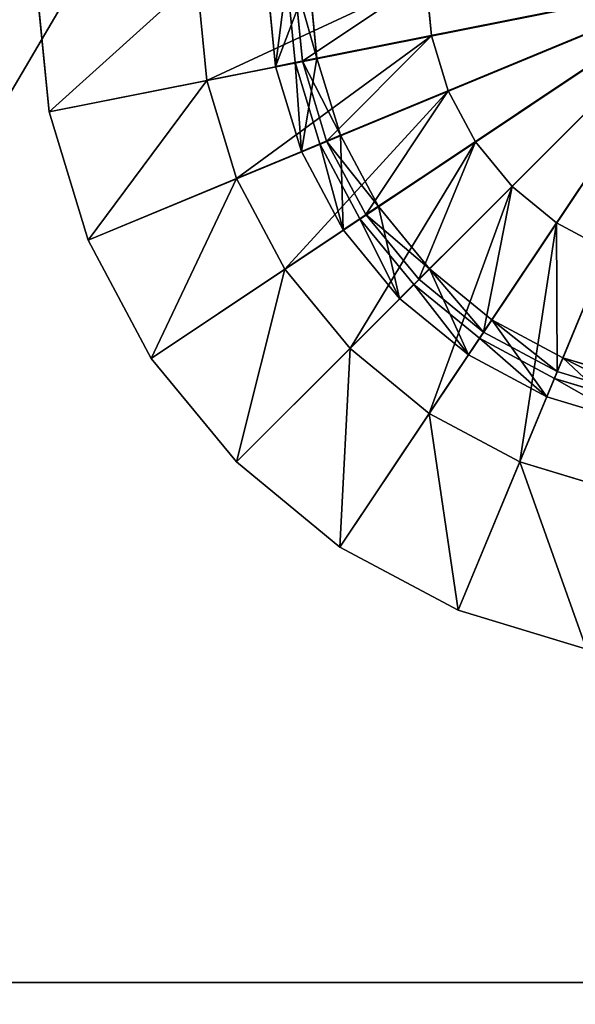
# Model space of a CAD drawing. Extents: x 0 to 35.8, y 0 to 27.5.
# Tile 108 of 256: x 14.8 to 17.2, y 4.6 to 8.9. Entities that reach past the tile are written whole.
import ezdxf

# ---------------------------------------------------------------- set-up
doc = ezdxf.new("R2010")
doc.units = 0
doc.header["$MEASUREMENT"] = 0
doc.layers.get('0').update_dxf_attribs({"color": 13, "linetype": 'CONTINUOUS'})
for name, color, linetype in [('GAS_ELEMENTS_3', 254, 'CONTINUOUS'), ('GAS_ELEMENTS_3_1', 250, 'CONTINUOUS'), ('RGM8058UC_-_BODY', 252, 'CONTINUOUS')]:
    doc.layers.add(name, color=color, linetype=linetype)

# ---------------------------------------------------------------- blocks, each defined once
blk = doc.blocks.new('RGM8658UC_TRADECAD_V06_DXF')
at = {"layer": 'GAS_ELEMENTS_3', "color": 0}
for p, q in [((14.882, 9.0806, 6.0313), (14.9397, 8.4954, 6.0313)), ((14.882, 9.0806, 6.0313), (14.9397, 8.4954, 6.0313)), ((14.9397, 8.4954, 6.0313), (17.882, 9.0806, 6.0313)), ((14.9397, 8.4954, 6.0313), (17.882, 9.0806, 6.0313)), ((15.1104, 7.9326, 6.0313), (17.882, 9.0806, 6.0313)), ((15.1104, 7.9326, 6.0313), (17.882, 9.0806, 6.0313)), ((15.3876, 7.4139, 6.0313), (17.882, 9.0806, 6.0313)), ((15.3876, 7.4139, 6.0313), (17.882, 9.0806, 6.0313)), ((15.587, 9.0806, 6.5366), (15.6311, 8.6329, 6.5366)), ((15.587, 9.0806, 6.5366), (15.6311, 8.6329, 6.5366)), ((15.7607, 6.9593, 6.0313), (17.882, 9.0806, 6.0313)), ((15.7607, 6.9593, 6.0313), (17.882, 9.0806, 6.0313)), ((16.0143, 9.0824, 6.7104), (16.0502, 8.7179, 6.7104)), ((16.0143, 9.0824, 6.7104), (16.0502, 8.7179, 6.7104)), ((16.1143, 8.7306, 7.2614), (16.0797, 9.0824, 7.2614)), ((16.0797, 9.0824, 7.0512), (16.1143, 8.7306, 7.0512)), ((16.0797, 9.0824, 7.0512), (16.1143, 8.7306, 7.0512)), ((16.1143, 8.7306, 7.2614), (16.0797, 9.0824, 7.2614)), ((16.2153, 6.5862, 6.0313), (17.882, 9.0806, 6.0313)), ((16.2153, 6.5862, 6.0313), (17.882, 9.0806, 6.0313)), ((16.5919, 9.0806, 6.5366), (16.6167, 8.829, 6.5366)), ((16.5919, 9.0806, 6.5366), (16.6167, 8.829, 6.5366)), ((16.5919, 9.0806, 6.7104), (16.6167, 8.829, 6.7104)), ((16.5919, 9.0806, 6.7104), (16.6167, 8.829, 6.7104)), ((16.734, 6.309, 6.0313), (17.882, 9.0806, 6.0313)), ((16.734, 6.309, 6.0313), (17.882, 9.0806, 6.0313)), ((16.6167, 8.829, 6.5366), (15.6311, 8.6329, 6.5366)), ((16.6167, 8.829, 6.5366), (15.6311, 8.6329, 6.5366)), ((16.0502, 8.7179, 6.7104), (16.6167, 8.829, 6.7104)), ((16.0502, 8.7179, 6.7104), (16.6167, 8.829, 6.7104)), ((16.6167, 8.829, 6.5366), (16.6901, 8.5869, 6.5366)), ((16.6167, 8.829, 6.7104), (16.6167, 8.829, 6.5366)), ((16.6167, 8.829, 6.5366), (16.6901, 8.5869, 6.5366)), ((16.6167, 8.829, 6.7104), (16.6167, 8.829, 6.5366)), ((16.6167, 8.829, 6.7104), (16.6901, 8.5869, 6.7104)), ((16.6167, 8.829, 6.7104), (16.6901, 8.5869, 6.7104)), ((16.1143, 8.7306, 7.2614), (15.9327, 8.6945, 7.2614)), ((16.1143, 8.7306, 7.2614), (15.9327, 8.6945, 7.2614)), ((16.1143, 8.7306, 7.0512), (16.0502, 8.7179, 6.7104)), ((16.1143, 8.7306, 7.0512), (16.0502, 8.7179, 6.7104)), ((16.217, 8.3924, 7.2614), (16.1143, 8.7306, 7.2614)), ((16.1143, 8.7306, 7.0512), (16.217, 8.3924, 7.0512)), ((16.1143, 8.7306, 7.2614), (16.1143, 8.7306, 7.0512)), ((16.1143, 8.7306, 7.0512), (16.217, 8.3924, 7.0512)), ((16.1143, 8.7306, 7.2614), (16.1143, 8.7306, 7.0512)), ((16.217, 8.3924, 7.2614), (16.1143, 8.7306, 7.2614)), ((16.0502, 8.7179, 6.7104), (16.1565, 8.3673, 6.7104)), ((16.0502, 8.7179, 6.7104), (16.1565, 8.3673, 6.7104)), ((15.6311, 8.6329, 6.5366), (14.9397, 8.4954, 6.0313)), ((15.6311, 8.6329, 6.5366), (14.9397, 8.4954, 6.0313)), ((15.6311, 8.6329, 6.5366), (15.7617, 8.2024, 6.5366)), ((15.6311, 8.6329, 6.5366), (15.7617, 8.2024, 6.5366)), ((16.6901, 8.5869, 6.5366), (15.7617, 8.2024, 6.5366)), ((16.6901, 8.5869, 6.5366), (15.7617, 8.2024, 6.5366)), ((16.1565, 8.3673, 6.7104), (16.6901, 8.5869, 6.7104)), ((16.1565, 8.3673, 6.7104), (16.6901, 8.5869, 6.7104)), ((16.6901, 8.5869, 6.5366), (16.8093, 8.3639, 6.5366)), ((16.6901, 8.5869, 6.7104), (16.6901, 8.5869, 6.5366)), ((16.6901, 8.5869, 6.5366), (16.8093, 8.3639, 6.5366)), ((16.6901, 8.5869, 6.7104), (16.6901, 8.5869, 6.5366)), ((16.6901, 8.5869, 6.7104), (16.8093, 8.3639, 6.7104)), ((16.6901, 8.5869, 6.7104), (16.8093, 8.3639, 6.7104)), ((14.9397, 8.4954, 6.0313), (15.1104, 7.9326, 6.0313)), ((14.9397, 8.4954, 6.0313), (15.1104, 7.9326, 6.0313)), ((16.217, 8.3924, 7.2614), (16.0458, 8.3215, 7.2614)), ((16.217, 8.3924, 7.2614), (16.0458, 8.3215, 7.2614)), ((16.217, 8.3924, 7.0512), (16.1565, 8.3673, 6.7104)), ((16.217, 8.3924, 7.0512), (16.1565, 8.3673, 6.7104)), ((16.3836, 8.0806, 7.2614), (16.217, 8.3924, 7.2614)), ((16.217, 8.3924, 7.0512), (16.3836, 8.0806, 7.0512)), ((16.217, 8.3924, 7.2614), (16.217, 8.3924, 7.0512)), ((16.217, 8.3924, 7.0512), (16.3836, 8.0806, 7.0512)), ((16.217, 8.3924, 7.2614), (16.217, 8.3924, 7.0512)), ((16.3836, 8.0806, 7.2614), (16.217, 8.3924, 7.2614)), ((16.8093, 8.3639, 6.5366), (15.9738, 7.8056, 6.5366)), ((16.8093, 8.3639, 6.5366), (15.9738, 7.8056, 6.5366)), ((16.1565, 8.3673, 6.7104), (16.3292, 8.0443, 6.7104)), ((16.1565, 8.3673, 6.7104), (16.3292, 8.0443, 6.7104)), ((16.3292, 8.0443, 6.7104), (16.8093, 8.3639, 6.7104)), ((16.3292, 8.0443, 6.7104), (16.8093, 8.3639, 6.7104)), ((16.8093, 8.3639, 6.5366), (16.9698, 8.1684, 6.5366)), ((16.8093, 8.3639, 6.7104), (16.8093, 8.3639, 6.5366)), ((16.8093, 8.3639, 6.5366), (16.9698, 8.1684, 6.5366)), ((16.8093, 8.3639, 6.7104), (16.8093, 8.3639, 6.5366)), ((16.8093, 8.3639, 6.7104), (16.9698, 8.1684, 6.7104)), ((16.8093, 8.3639, 6.7104), (16.9698, 8.1684, 6.7104)), ((15.7617, 8.2024, 6.5366), (15.1104, 7.9326, 6.0313)), ((15.7617, 8.2024, 6.5366), (15.1104, 7.9326, 6.0313)), ((15.7617, 8.2024, 6.5366), (15.9738, 7.8056, 6.5366)), ((15.7617, 8.2024, 6.5366), (15.9738, 7.8056, 6.5366)), ((16.9698, 8.1684, 6.5366), (16.2592, 7.4578, 6.5366)), ((16.9698, 8.1684, 6.5366), (16.2592, 7.4578, 6.5366)), ((16.5616, 7.7611, 6.7104), (16.9698, 8.1684, 6.7104)), ((16.5616, 7.7611, 6.7104), (16.9698, 8.1684, 6.7104)), ((16.9698, 8.1684, 6.5366), (17.1653, 8.0079, 6.5366)), ((16.9698, 8.1684, 6.7104), (16.9698, 8.1684, 6.5366)), ((16.9698, 8.1684, 6.5366), (17.1653, 8.0079, 6.5366)), ((16.9698, 8.1684, 6.7104), (16.9698, 8.1684, 6.5366)), ((16.9698, 8.1684, 6.7104), (17.1653, 8.0079, 6.7104)), ((16.9698, 8.1684, 6.7104), (17.1653, 8.0079, 6.7104)), ((16.3836, 8.0806, 7.2614), (16.2296, 7.9777, 7.2614)), ((16.3836, 8.0806, 7.2614), (16.2296, 7.9777, 7.2614)), ((16.3836, 8.0806, 7.0512), (16.3292, 8.0443, 6.7104)), ((16.3836, 8.0806, 7.0512), (16.3292, 8.0443, 6.7104)), ((16.6079, 7.8073, 7.2614), (16.3836, 8.0806, 7.2614)), ((16.3836, 8.0806, 7.0512), (16.6079, 7.8073, 7.0512)), ((16.3836, 8.0806, 7.2614), (16.3836, 8.0806, 7.0512)), ((16.3836, 8.0806, 7.0512), (16.6079, 7.8073, 7.0512)), ((16.3836, 8.0806, 7.2614), (16.3836, 8.0806, 7.0512)), ((16.6079, 7.8073, 7.2614), (16.3836, 8.0806, 7.2614)), ((16.3292, 8.0443, 6.7104), (16.5616, 7.7611, 6.7104)), ((16.3292, 8.0443, 6.7104), (16.5616, 7.7611, 6.7104)), ((17.1653, 8.0079, 6.5366), (16.607, 7.1724, 6.5366)), ((17.1653, 8.0079, 6.5366), (16.607, 7.1724, 6.5366)), ((16.8448, 7.5287, 6.7104), (17.1653, 8.0079, 6.7104)), ((16.8448, 7.5287, 6.7104), (17.1653, 8.0079, 6.7104)), ((17.1653, 8.0079, 6.5366), (17.3883, 7.8887, 6.5366)), ((17.1653, 8.0079, 6.7104), (17.1653, 8.0079, 6.5366)), ((17.1653, 8.0079, 6.5366), (17.3883, 7.8887, 6.5366)), ((17.1653, 8.0079, 6.7104), (17.1653, 8.0079, 6.5366)), ((17.1653, 8.0079, 6.7104), (17.3883, 7.8887, 6.7104)), ((17.1653, 8.0079, 6.7104), (17.3883, 7.8887, 6.7104)), ((15.1104, 7.9326, 6.0313), (15.3876, 7.4139, 6.0313)), ((15.1104, 7.9326, 6.0313), (15.3876, 7.4139, 6.0313)), ((17.3883, 7.8887, 6.5366), (17.0038, 6.9603, 6.5366)), ((17.3883, 7.8887, 6.5366), (17.0038, 6.9603, 6.5366)), ((17.1678, 7.356, 6.7104), (17.3883, 7.8887, 6.7104)), ((17.1678, 7.356, 6.7104), (17.3883, 7.8887, 6.7104)), ((15.9738, 7.8056, 6.5366), (15.3876, 7.4139, 6.0313)), ((15.9738, 7.8056, 6.5366), (15.3876, 7.4139, 6.0313)), ((15.9738, 7.8056, 6.5366), (16.2592, 7.4578, 6.5366)), ((15.9738, 7.8056, 6.5366), (16.2592, 7.4578, 6.5366)), ((16.6079, 7.8073, 7.2614), (16.4769, 7.6763, 7.2614)), ((16.6079, 7.8073, 7.2614), (16.4769, 7.6763, 7.2614)), ((16.6079, 7.8073, 7.0512), (16.5616, 7.7611, 6.7104)), ((16.6079, 7.8073, 7.0512), (16.5616, 7.7611, 6.7104)), ((16.8811, 7.5831, 7.2614), (16.6079, 7.8073, 7.2614)), ((16.6079, 7.8073, 7.0512), (16.8811, 7.5831, 7.0512)), ((16.6079, 7.8073, 7.2614), (16.6079, 7.8073, 7.0512)), ((16.6079, 7.8073, 7.0512), (16.8811, 7.5831, 7.0512)), ((16.6079, 7.8073, 7.2614), (16.6079, 7.8073, 7.0512)), ((16.8811, 7.5831, 7.2614), (16.6079, 7.8073, 7.2614)), ((16.5616, 7.7611, 6.7104), (16.8448, 7.5287, 6.7104)), ((16.5616, 7.7611, 6.7104), (16.8448, 7.5287, 6.7104)), ((16.8811, 7.5831, 7.2614), (16.7782, 7.429, 7.2614)), ((16.8811, 7.5831, 7.2614), (16.7782, 7.429, 7.2614)), ((16.8811, 7.5831, 7.0512), (16.8448, 7.5287, 6.7104)), ((16.8811, 7.5831, 7.0512), (16.8448, 7.5287, 6.7104)), ((17.1929, 7.4164, 7.2614), (16.8811, 7.5831, 7.2614)), ((16.8811, 7.5831, 7.0512), (17.1929, 7.4164, 7.0512)), ((16.8811, 7.5831, 7.2614), (16.8811, 7.5831, 7.0512)), ((16.8811, 7.5831, 7.0512), (17.1929, 7.4164, 7.0512)), ((16.8811, 7.5831, 7.2614), (16.8811, 7.5831, 7.0512)), ((17.1929, 7.4164, 7.2614), (16.8811, 7.5831, 7.2614)), ((16.8448, 7.5287, 6.7104), (17.1678, 7.356, 6.7104)), ((16.8448, 7.5287, 6.7104), (17.1678, 7.356, 6.7104)), ((16.2592, 7.4578, 6.5366), (15.7607, 6.9593, 6.0313)), ((16.2592, 7.4578, 6.5366), (15.7607, 6.9593, 6.0313)), ((16.2592, 7.4578, 6.5366), (16.607, 7.1724, 6.5366)), ((16.2592, 7.4578, 6.5366), (16.607, 7.1724, 6.5366)), ((15.3876, 7.4139, 6.0313), (15.7607, 6.9593, 6.0313)), ((15.3876, 7.4139, 6.0313), (15.7607, 6.9593, 6.0313)), ((17.1929, 7.4164, 7.2614), (17.122, 7.2453, 7.2614)), ((17.1929, 7.4164, 7.2614), (17.122, 7.2453, 7.2614)), ((17.1929, 7.4164, 7.0512), (17.1678, 7.356, 6.7104)), ((17.1929, 7.4164, 7.0512), (17.1678, 7.356, 6.7104)), ((17.5312, 7.3138, 7.2614), (17.1929, 7.4164, 7.2614)), ((17.1929, 7.4164, 7.0512), (17.5312, 7.3138, 7.0512)), ((17.1929, 7.4164, 7.2614), (17.1929, 7.4164, 7.0512)), ((17.1929, 7.4164, 7.0512), (17.5312, 7.3138, 7.0512)), ((17.1929, 7.4164, 7.2614), (17.1929, 7.4164, 7.0512)), ((17.5312, 7.3138, 7.2614), (17.1929, 7.4164, 7.2614)), ((17.1678, 7.356, 6.7104), (17.5184, 7.2497, 6.7104)), ((17.1678, 7.356, 6.7104), (17.5184, 7.2497, 6.7104)), ((16.607, 7.1724, 6.5366), (16.2153, 6.5862, 6.0313)), ((16.607, 7.1724, 6.5366), (16.2153, 6.5862, 6.0313)), ((16.607, 7.1724, 6.5366), (17.0038, 6.9603, 6.5366)), ((16.607, 7.1724, 6.5366), (17.0038, 6.9603, 6.5366)), ((15.7607, 6.9593, 6.0313), (16.2153, 6.5862, 6.0313)), ((15.7607, 6.9593, 6.0313), (16.2153, 6.5862, 6.0313)), ((17.0038, 6.9603, 6.5366), (16.734, 6.309, 6.0313)), ((17.0038, 6.9603, 6.5366), (16.734, 6.309, 6.0313)), ((17.0038, 6.9603, 6.5366), (17.4343, 6.8297, 6.5366)), ((17.0038, 6.9603, 6.5366), (17.4343, 6.8297, 6.5366)), ((16.2153, 6.5862, 6.0313), (16.734, 6.309, 6.0313)), ((16.2153, 6.5862, 6.0313), (16.734, 6.309, 6.0313)), ((16.734, 6.309, 6.0313), (17.2968, 6.1383, 6.0313)), ((16.734, 6.309, 6.0313), (17.2968, 6.1383, 6.0313))]:
    blk.add_line(p, q, dxfattribs=at)
at = {"layer": 'GAS_ELEMENTS_3_1', "color": 0}
for p, q in [((15.8944, 9.0824, 7.2614), (15.9327, 8.6945, 7.2614)), ((15.8944, 9.0824, 7.2614), (15.9327, 8.6945, 7.2614)), ((15.8944, 9.0824, 7.3168), (15.9327, 8.6945, 7.3168)), ((15.8944, 9.0824, 7.3168), (15.9327, 8.6945, 7.3168)), ((16.0185, 8.7116, 7.4023), (15.9819, 9.0824, 7.4023)), ((16.0185, 8.7116, 7.4023), (15.9819, 9.0824, 7.4023)), ((17.883, 9.0824, 7.4023), (16.0185, 8.7116, 7.4023)), ((17.883, 9.0824, 7.4023), (16.0185, 8.7116, 7.4023)), ((17.883, 9.0824, 7.4023), (16.1266, 8.3549, 7.4023)), ((17.883, 9.0824, 7.4023), (16.1266, 8.3549, 7.4023)), ((17.883, 9.0824, 7.4023), (16.3023, 8.0263, 7.4023)), ((17.883, 9.0824, 7.4023), (16.3023, 8.0263, 7.4023)), ((17.883, 9.0824, 7.4023), (16.5387, 7.7382, 7.4023)), ((17.883, 9.0824, 7.4023), (16.5387, 7.7382, 7.4023)), ((17.883, 9.0824, 7.4023), (16.8268, 7.5018, 7.4023)), ((17.883, 9.0824, 7.4023), (16.8268, 7.5018, 7.4023)), ((17.883, 9.0824, 7.4023), (17.1555, 7.3261, 7.4023)), ((17.883, 9.0824, 7.4023), (17.1555, 7.3261, 7.4023)), ((16.0185, 8.7116, 7.4023), (15.9327, 8.6945, 7.3168)), ((16.0185, 8.7116, 7.4023), (15.9327, 8.6945, 7.3168)), ((15.9327, 8.6945, 7.2614), (16.0458, 8.3215, 7.2614)), ((15.9327, 8.6945, 7.3168), (15.9327, 8.6945, 7.2614)), ((15.9327, 8.6945, 7.2614), (16.0458, 8.3215, 7.2614)), ((15.9327, 8.6945, 7.3168), (15.9327, 8.6945, 7.2614)), ((15.9327, 8.6945, 7.3168), (16.0458, 8.3215, 7.3168)), ((15.9327, 8.6945, 7.3168), (16.0458, 8.3215, 7.3168)), ((16.1266, 8.3549, 7.4023), (16.0185, 8.7116, 7.4023)), ((16.1266, 8.3549, 7.4023), (16.0185, 8.7116, 7.4023)), ((16.1266, 8.3549, 7.4023), (16.0458, 8.3215, 7.3168)), ((16.1266, 8.3549, 7.4023), (16.0458, 8.3215, 7.3168)), ((16.3023, 8.0263, 7.4023), (16.1266, 8.3549, 7.4023)), ((16.3023, 8.0263, 7.4023), (16.1266, 8.3549, 7.4023)), ((16.0458, 8.3215, 7.2614), (16.2296, 7.9777, 7.2614)), ((16.0458, 8.3215, 7.3168), (16.0458, 8.3215, 7.2614)), ((16.0458, 8.3215, 7.2614), (16.2296, 7.9777, 7.2614)), ((16.0458, 8.3215, 7.3168), (16.0458, 8.3215, 7.2614)), ((16.0458, 8.3215, 7.3168), (16.2296, 7.9777, 7.3168)), ((16.0458, 8.3215, 7.3168), (16.2296, 7.9777, 7.3168)), ((16.3023, 8.0263, 7.4023), (16.2296, 7.9777, 7.3168)), ((16.3023, 8.0263, 7.4023), (16.2296, 7.9777, 7.3168)), ((16.5387, 7.7382, 7.4023), (16.3023, 8.0263, 7.4023)), ((16.5387, 7.7382, 7.4023), (16.3023, 8.0263, 7.4023)), ((16.2296, 7.9777, 7.2614), (16.4769, 7.6763, 7.2614)), ((16.2296, 7.9777, 7.3168), (16.2296, 7.9777, 7.2614)), ((16.2296, 7.9777, 7.2614), (16.4769, 7.6763, 7.2614)), ((16.2296, 7.9777, 7.3168), (16.2296, 7.9777, 7.2614)), ((16.2296, 7.9777, 7.3168), (16.4769, 7.6763, 7.3168)), ((16.2296, 7.9777, 7.3168), (16.4769, 7.6763, 7.3168)), ((16.5387, 7.7382, 7.4023), (16.4769, 7.6763, 7.3168)), ((16.5387, 7.7382, 7.4023), (16.4769, 7.6763, 7.3168)), ((16.8268, 7.5018, 7.4023), (16.5387, 7.7382, 7.4023)), ((16.8268, 7.5018, 7.4023), (16.5387, 7.7382, 7.4023)), ((16.4769, 7.6763, 7.2614), (16.7782, 7.429, 7.2614)), ((16.4769, 7.6763, 7.3168), (16.4769, 7.6763, 7.2614)), ((16.4769, 7.6763, 7.2614), (16.7782, 7.429, 7.2614)), ((16.4769, 7.6763, 7.3168), (16.4769, 7.6763, 7.2614)), ((16.4769, 7.6763, 7.3168), (16.7782, 7.429, 7.3168)), ((16.4769, 7.6763, 7.3168), (16.7782, 7.429, 7.3168)), ((16.8268, 7.5018, 7.4023), (16.7782, 7.429, 7.3168)), ((16.8268, 7.5018, 7.4023), (16.7782, 7.429, 7.3168)), ((17.1555, 7.3261, 7.4023), (16.8268, 7.5018, 7.4023)), ((17.1555, 7.3261, 7.4023), (16.8268, 7.5018, 7.4023)), ((16.7782, 7.429, 7.2614), (17.122, 7.2453, 7.2614)), ((16.7782, 7.429, 7.3168), (16.7782, 7.429, 7.2614)), ((16.7782, 7.429, 7.2614), (17.122, 7.2453, 7.2614)), ((16.7782, 7.429, 7.3168), (16.7782, 7.429, 7.2614)), ((16.7782, 7.429, 7.3168), (17.122, 7.2453, 7.3168)), ((16.7782, 7.429, 7.3168), (17.122, 7.2453, 7.3168)), ((17.1555, 7.3261, 7.4023), (17.122, 7.2453, 7.3168)), ((17.1555, 7.3261, 7.4023), (17.122, 7.2453, 7.3168)), ((17.5121, 7.2179, 7.4023), (17.1555, 7.3261, 7.4023)), ((17.5121, 7.2179, 7.4023), (17.1555, 7.3261, 7.4023)), ((17.122, 7.2453, 7.2614), (17.495, 7.1321, 7.2614)), ((17.122, 7.2453, 7.3168), (17.122, 7.2453, 7.2614)), ((17.122, 7.2453, 7.2614), (17.495, 7.1321, 7.2614)), ((17.122, 7.2453, 7.3168), (17.122, 7.2453, 7.2614)), ((17.122, 7.2453, 7.3168), (17.495, 7.1321, 7.3168)), ((17.122, 7.2453, 7.3168), (17.495, 7.1321, 7.3168))]:
    blk.add_line(p, q, dxfattribs=at)
at = {"layer": 'RGM8058UC_-_BODY', "color": 0}
for p, q in [((23.5753, 4.6756, 6.7115), (12.2007, 4.6756, 6.7115)), ((23.5753, 4.6756, 6.7115), (12.2007, 4.6756, 6.7115)), ((12.4757, 4.6756, 6.032), (23.3003, 4.6756, 6.032)), ((12.4757, 4.6756, 6.032), (23.3003, 4.6756, 6.032))]:
    blk.add_line(p, q, dxfattribs=at)
at = {"layer": 'GAS_ELEMENTS_3', "color": 254}
mesh = blk.add_polyface(dxfattribs=at)
corners = [(17.882, 9.0806, 6.0313), (14.882, 9.0806, 6.0313), (14.9397, 8.4954, 6.0313)]
mesh.append_faces([[corners[k] for k in face] for face in [(0, 1, 2)]], dxfattribs={"color": 254})
mesh = blk.add_polyface(dxfattribs=at)
corners = [(15.587, 9.0806, 6.5366), (14.9397, 8.4954, 6.0313), (14.882, 9.0806, 6.0313), (15.6311, 8.6329, 6.5366)]
mesh.append_faces([[corners[k] for k in face] for face in [(0, 1, 2), (1, 0, 3)]], dxfattribs={"vtx0": -1, "color": 254})
mesh = blk.add_polyface(dxfattribs=at)
corners = [(17.882, 9.0806, 6.0313), (14.9397, 8.4954, 6.0313), (15.1104, 7.9326, 6.0313)]
mesh.append_faces([[corners[k] for k in face] for face in [(0, 1, 2)]], dxfattribs={"color": 254})
mesh = blk.add_polyface(dxfattribs=at)
corners = [(17.882, 9.0806, 6.0313), (15.1104, 7.9326, 6.0313), (15.3876, 7.4139, 6.0313)]
mesh.append_faces([[corners[k] for k in face] for face in [(0, 1, 2)]], dxfattribs={"color": 254})
mesh = blk.add_polyface(dxfattribs=at)
corners = [(17.882, 9.0806, 6.0313), (15.3876, 7.4139, 6.0313), (15.7607, 6.9593, 6.0313)]
mesh.append_faces([[corners[k] for k in face] for face in [(0, 1, 2)]], dxfattribs={"color": 254})
mesh = blk.add_polyface(dxfattribs=at)
corners = [(16.5919, 9.0806, 6.5366), (15.6311, 8.6329, 6.5366), (15.587, 9.0806, 6.5366), (16.6167, 8.829, 6.5366)]
mesh.append_faces([[corners[k] for k in face] for face in [(0, 1, 2), (1, 0, 3)]], dxfattribs={"vtx0": -1, "color": 254})
mesh = blk.add_polyface(dxfattribs=at)
corners = [(17.882, 9.0806, 6.0313), (15.7607, 6.9593, 6.0313), (16.2153, 6.5862, 6.0313)]
mesh.append_faces([[corners[k] for k in face] for face in [(0, 1, 2)]], dxfattribs={"color": 254})
mesh = blk.add_polyface(dxfattribs=at)
corners = [(15.9327, 8.6945, 7.2614), (16.0797, 9.0824, 7.2614), (15.8944, 9.0824, 7.2614), (16.1143, 8.7306, 7.2614)]
mesh.append_faces([[corners[k] for k in face] for face in [(0, 1, 2), (1, 0, 3)]], dxfattribs={"vtx0": -1, "color": 254})
mesh = blk.add_polyface(dxfattribs=at)
corners = [(16.0502, 8.7179, 6.7104), (16.5919, 9.0806, 6.7104), (16.0143, 9.0824, 6.7104), (16.6167, 8.829, 6.7104)]
mesh.append_faces([[corners[k] for k in face] for face in [(0, 1, 2), (1, 0, 3)]], dxfattribs={"vtx0": -1, "color": 254})
mesh = blk.add_polyface(dxfattribs=at)
corners = [(16.0143, 9.0824, 6.7104), (16.1143, 8.7306, 7.0512), (16.0502, 8.7179, 6.7104), (16.0797, 9.0824, 7.0512)]
mesh.append_faces([[corners[k] for k in face] for face in [(0, 1, 2), (1, 0, 3)]], dxfattribs={"vtx0": -1, "color": 254})
mesh = blk.add_polyface(dxfattribs=at)
corners = [(16.0797, 9.0824, 7.0512), (16.1143, 8.7306, 7.2614), (16.1143, 8.7306, 7.0512), (16.0797, 9.0824, 7.2614)]
mesh.append_faces([[corners[k] for k in face] for face in [(0, 1, 2), (1, 0, 3)]], dxfattribs={"vtx0": -1, "color": 254})
mesh = blk.add_polyface(dxfattribs=at)
corners = [(17.882, 9.0806, 6.0313), (16.2153, 6.5862, 6.0313), (16.734, 6.309, 6.0313)]
mesh.append_faces([[corners[k] for k in face] for face in [(0, 1, 2)]], dxfattribs={"color": 254})
mesh = blk.add_polyface(dxfattribs=at)
corners = [(16.5919, 9.0806, 6.5366), (16.6167, 8.829, 6.7104), (16.6167, 8.829, 6.5366), (16.5919, 9.0806, 6.7104)]
mesh.append_faces([[corners[k] for k in face] for face in [(0, 1, 2), (1, 0, 3)]], dxfattribs={"vtx0": -1, "color": 254})
mesh = blk.add_polyface(dxfattribs=at)
corners = [(17.882, 9.0806, 6.0313), (16.734, 6.309, 6.0313), (17.2968, 6.1383, 6.0313)]
mesh.append_faces([[corners[k] for k in face] for face in [(0, 1, 2)]], dxfattribs={"color": 254})
mesh = blk.add_polyface(dxfattribs=at)
corners = [(16.6167, 8.829, 6.5366), (15.7617, 8.2024, 6.5366), (15.6311, 8.6329, 6.5366), (16.6901, 8.5869, 6.5366)]
mesh.append_faces([[corners[k] for k in face] for face in [(0, 1, 2), (1, 0, 3)]], dxfattribs={"vtx0": -1, "color": 254})
mesh = blk.add_polyface(dxfattribs=at)
corners = [(16.1565, 8.3673, 6.7104), (16.6167, 8.829, 6.7104), (16.0502, 8.7179, 6.7104), (16.6901, 8.5869, 6.7104)]
mesh.append_faces([[corners[k] for k in face] for face in [(0, 1, 2), (1, 0, 3)]], dxfattribs={"vtx0": -1, "color": 254})
mesh = blk.add_polyface(dxfattribs=at)
corners = [(16.6167, 8.829, 6.5366), (16.6901, 8.5869, 6.7104), (16.6901, 8.5869, 6.5366), (16.6167, 8.829, 6.7104)]
mesh.append_faces([[corners[k] for k in face] for face in [(0, 1, 2), (1, 0, 3)]], dxfattribs={"vtx0": -1, "color": 254})
mesh = blk.add_polyface(dxfattribs=at)
corners = [(16.0458, 8.3215, 7.2614), (16.1143, 8.7306, 7.2614), (15.9327, 8.6945, 7.2614), (16.217, 8.3924, 7.2614)]
mesh.append_faces([[corners[k] for k in face] for face in [(0, 1, 2), (1, 0, 3)]], dxfattribs={"vtx0": -1, "color": 254})
mesh = blk.add_polyface(dxfattribs=at)
corners = [(16.0502, 8.7179, 6.7104), (16.217, 8.3924, 7.0512), (16.1565, 8.3673, 6.7104), (16.1143, 8.7306, 7.0512)]
mesh.append_faces([[corners[k] for k in face] for face in [(0, 1, 2), (1, 0, 3)]], dxfattribs={"vtx0": -1, "color": 254})
mesh = blk.add_polyface(dxfattribs=at)
corners = [(16.1143, 8.7306, 7.0512), (16.217, 8.3924, 7.2614), (16.217, 8.3924, 7.0512), (16.1143, 8.7306, 7.2614)]
mesh.append_faces([[corners[k] for k in face] for face in [(0, 1, 2), (1, 0, 3)]], dxfattribs={"vtx0": -1, "color": 254})
mesh = blk.add_polyface(dxfattribs=at)
corners = [(15.6311, 8.6329, 6.5366), (15.1104, 7.9326, 6.0313), (14.9397, 8.4954, 6.0313), (15.7617, 8.2024, 6.5366)]
mesh.append_faces([[corners[k] for k in face] for face in [(0, 1, 2), (1, 0, 3)]], dxfattribs={"vtx0": -1, "color": 254})
mesh = blk.add_polyface(dxfattribs=at)
corners = [(16.6901, 8.5869, 6.5366), (15.9738, 7.8056, 6.5366), (15.7617, 8.2024, 6.5366), (16.8093, 8.3639, 6.5366)]
mesh.append_faces([[corners[k] for k in face] for face in [(0, 1, 2), (1, 0, 3)]], dxfattribs={"vtx0": -1, "color": 254})
mesh = blk.add_polyface(dxfattribs=at)
corners = [(16.3292, 8.0443, 6.7104), (16.6901, 8.5869, 6.7104), (16.1565, 8.3673, 6.7104), (16.8093, 8.3639, 6.7104)]
mesh.append_faces([[corners[k] for k in face] for face in [(0, 1, 2), (1, 0, 3)]], dxfattribs={"vtx0": -1, "color": 254})
mesh = blk.add_polyface(dxfattribs=at)
corners = [(16.6901, 8.5869, 6.5366), (16.8093, 8.3639, 6.7104), (16.8093, 8.3639, 6.5366), (16.6901, 8.5869, 6.7104)]
mesh.append_faces([[corners[k] for k in face] for face in [(0, 1, 2), (1, 0, 3)]], dxfattribs={"vtx0": -1, "color": 254})
mesh = blk.add_polyface(dxfattribs=at)
corners = [(16.2296, 7.9777, 7.2614), (16.217, 8.3924, 7.2614), (16.0458, 8.3215, 7.2614), (16.3836, 8.0806, 7.2614)]
mesh.append_faces([[corners[k] for k in face] for face in [(0, 1, 2), (1, 0, 3)]], dxfattribs={"vtx0": -1, "color": 254})
mesh = blk.add_polyface(dxfattribs=at)
corners = [(16.1565, 8.3673, 6.7104), (16.3836, 8.0806, 7.0512), (16.3292, 8.0443, 6.7104), (16.217, 8.3924, 7.0512)]
mesh.append_faces([[corners[k] for k in face] for face in [(0, 1, 2), (1, 0, 3)]], dxfattribs={"vtx0": -1, "color": 254})
mesh = blk.add_polyface(dxfattribs=at)
corners = [(16.217, 8.3924, 7.0512), (16.3836, 8.0806, 7.2614), (16.3836, 8.0806, 7.0512), (16.217, 8.3924, 7.2614)]
mesh.append_faces([[corners[k] for k in face] for face in [(0, 1, 2), (1, 0, 3)]], dxfattribs={"vtx0": -1, "color": 254})
mesh = blk.add_polyface(dxfattribs=at)
corners = [(16.8093, 8.3639, 6.5366), (16.2592, 7.4578, 6.5366), (15.9738, 7.8056, 6.5366), (16.9698, 8.1684, 6.5366)]
mesh.append_faces([[corners[k] for k in face] for face in [(0, 1, 2), (1, 0, 3)]], dxfattribs={"vtx0": -1, "color": 254})
mesh = blk.add_polyface(dxfattribs=at)
corners = [(16.5616, 7.7611, 6.7104), (16.8093, 8.3639, 6.7104), (16.3292, 8.0443, 6.7104), (16.9698, 8.1684, 6.7104)]
mesh.append_faces([[corners[k] for k in face] for face in [(0, 1, 2), (1, 0, 3)]], dxfattribs={"vtx0": -1, "color": 254})
mesh = blk.add_polyface(dxfattribs=at)
corners = [(16.8093, 8.3639, 6.5366), (16.9698, 8.1684, 6.7104), (16.9698, 8.1684, 6.5366), (16.8093, 8.3639, 6.7104)]
mesh.append_faces([[corners[k] for k in face] for face in [(0, 1, 2), (1, 0, 3)]], dxfattribs={"vtx0": -1, "color": 254})
mesh = blk.add_polyface(dxfattribs=at)
corners = [(15.7617, 8.2024, 6.5366), (15.3876, 7.4139, 6.0313), (15.1104, 7.9326, 6.0313), (15.9738, 7.8056, 6.5366)]
mesh.append_faces([[corners[k] for k in face] for face in [(0, 1, 2), (1, 0, 3)]], dxfattribs={"vtx0": -1, "color": 254})
mesh = blk.add_polyface(dxfattribs=at)
corners = [(16.9698, 8.1684, 6.5366), (16.607, 7.1724, 6.5366), (16.2592, 7.4578, 6.5366), (17.1653, 8.0079, 6.5366)]
mesh.append_faces([[corners[k] for k in face] for face in [(0, 1, 2), (1, 0, 3)]], dxfattribs={"vtx0": -1, "color": 254})
mesh = blk.add_polyface(dxfattribs=at)
corners = [(16.8448, 7.5287, 6.7104), (16.9698, 8.1684, 6.7104), (16.5616, 7.7611, 6.7104), (17.1653, 8.0079, 6.7104)]
mesh.append_faces([[corners[k] for k in face] for face in [(0, 1, 2), (1, 0, 3)]], dxfattribs={"vtx0": -1, "color": 254})
mesh = blk.add_polyface(dxfattribs=at)
corners = [(16.9698, 8.1684, 6.7104), (17.1653, 8.0079, 6.5366), (16.9698, 8.1684, 6.5366), (17.1653, 8.0079, 6.7104)]
mesh.append_faces([[corners[k] for k in face] for face in [(0, 1, 2), (1, 0, 3)]], dxfattribs={"vtx0": -1, "color": 254})
mesh = blk.add_polyface(dxfattribs=at)
corners = [(16.4769, 7.6763, 7.2614), (16.3836, 8.0806, 7.2614), (16.2296, 7.9777, 7.2614), (16.6079, 7.8073, 7.2614)]
mesh.append_faces([[corners[k] for k in face] for face in [(0, 1, 2), (1, 0, 3)]], dxfattribs={"vtx0": -1, "color": 254})
mesh = blk.add_polyface(dxfattribs=at)
corners = [(16.3292, 8.0443, 6.7104), (16.6079, 7.8073, 7.0512), (16.5616, 7.7611, 6.7104), (16.3836, 8.0806, 7.0512)]
mesh.append_faces([[corners[k] for k in face] for face in [(0, 1, 2), (1, 0, 3)]], dxfattribs={"vtx0": -1, "color": 254})
mesh = blk.add_polyface(dxfattribs=at)
corners = [(16.3836, 8.0806, 7.0512), (16.6079, 7.8073, 7.2614), (16.6079, 7.8073, 7.0512), (16.3836, 8.0806, 7.2614)]
mesh.append_faces([[corners[k] for k in face] for face in [(0, 1, 2), (1, 0, 3)]], dxfattribs={"vtx0": -1, "color": 254})
mesh = blk.add_polyface(dxfattribs=at)
corners = [(17.1653, 8.0079, 6.5366), (17.0038, 6.9603, 6.5366), (16.607, 7.1724, 6.5366), (17.3883, 7.8887, 6.5366)]
mesh.append_faces([[corners[k] for k in face] for face in [(0, 1, 2), (1, 0, 3)]], dxfattribs={"vtx0": -1, "color": 254})
mesh = blk.add_polyface(dxfattribs=at)
corners = [(17.1678, 7.356, 6.7104), (17.1653, 8.0079, 6.7104), (16.8448, 7.5287, 6.7104), (17.3883, 7.8887, 6.7104)]
mesh.append_faces([[corners[k] for k in face] for face in [(0, 1, 2), (1, 0, 3)]], dxfattribs={"vtx0": -1, "color": 254})
mesh = blk.add_polyface(dxfattribs=at)
corners = [(17.1653, 8.0079, 6.7104), (17.3883, 7.8887, 6.5366), (17.1653, 8.0079, 6.5366), (17.3883, 7.8887, 6.7104)]
mesh.append_faces([[corners[k] for k in face] for face in [(0, 1, 2), (1, 0, 3)]], dxfattribs={"vtx0": -1, "color": 254})
mesh = blk.add_polyface(dxfattribs=at)
corners = [(17.3883, 7.8887, 6.5366), (17.4343, 6.8297, 6.5366), (17.0038, 6.9603, 6.5366), (17.6303, 7.8153, 6.5366)]
mesh.append_faces([[corners[k] for k in face] for face in [(0, 1, 2), (1, 0, 3)]], dxfattribs={"vtx0": -1, "color": 254})
mesh = blk.add_polyface(dxfattribs=at)
corners = [(17.5184, 7.2497, 6.7104), (17.3883, 7.8887, 6.7104), (17.1678, 7.356, 6.7104), (17.6303, 7.8153, 6.7104)]
mesh.append_faces([[corners[k] for k in face] for face in [(0, 1, 2), (1, 0, 3)]], dxfattribs={"vtx0": -1, "color": 254})
mesh = blk.add_polyface(dxfattribs=at)
corners = [(15.9738, 7.8056, 6.5366), (15.7607, 6.9593, 6.0313), (15.3876, 7.4139, 6.0313), (16.2592, 7.4578, 6.5366)]
mesh.append_faces([[corners[k] for k in face] for face in [(0, 1, 2), (1, 0, 3)]], dxfattribs={"vtx0": -1, "color": 254})
mesh = blk.add_polyface(dxfattribs=at)
corners = [(16.7782, 7.429, 7.2614), (16.6079, 7.8073, 7.2614), (16.4769, 7.6763, 7.2614), (16.8811, 7.5831, 7.2614)]
mesh.append_faces([[corners[k] for k in face] for face in [(0, 1, 2), (1, 0, 3)]], dxfattribs={"vtx0": -1, "color": 254})
mesh = blk.add_polyface(dxfattribs=at)
corners = [(16.6079, 7.8073, 7.0512), (16.8448, 7.5287, 6.7104), (16.5616, 7.7611, 6.7104), (16.8811, 7.5831, 7.0512)]
mesh.append_faces([[corners[k] for k in face] for face in [(0, 1, 2), (1, 0, 3)]], dxfattribs={"vtx0": -1, "color": 254})
mesh = blk.add_polyface(dxfattribs=at)
corners = [(16.6079, 7.8073, 7.2614), (16.8811, 7.5831, 7.0512), (16.6079, 7.8073, 7.0512), (16.8811, 7.5831, 7.2614)]
mesh.append_faces([[corners[k] for k in face] for face in [(0, 1, 2), (1, 0, 3)]], dxfattribs={"vtx0": -1, "color": 254})
mesh = blk.add_polyface(dxfattribs=at)
corners = [(17.122, 7.2453, 7.2614), (16.8811, 7.5831, 7.2614), (16.7782, 7.429, 7.2614), (17.1929, 7.4164, 7.2614)]
mesh.append_faces([[corners[k] for k in face] for face in [(0, 1, 2), (1, 0, 3)]], dxfattribs={"vtx0": -1, "color": 254})
mesh = blk.add_polyface(dxfattribs=at)
corners = [(16.8811, 7.5831, 7.0512), (17.1678, 7.356, 6.7104), (16.8448, 7.5287, 6.7104), (17.1929, 7.4164, 7.0512)]
mesh.append_faces([[corners[k] for k in face] for face in [(0, 1, 2), (1, 0, 3)]], dxfattribs={"vtx0": -1, "color": 254})
mesh = blk.add_polyface(dxfattribs=at)
corners = [(16.8811, 7.5831, 7.2614), (17.1929, 7.4164, 7.0512), (16.8811, 7.5831, 7.0512), (17.1929, 7.4164, 7.2614)]
mesh.append_faces([[corners[k] for k in face] for face in [(0, 1, 2), (1, 0, 3)]], dxfattribs={"vtx0": -1, "color": 254})
mesh = blk.add_polyface(dxfattribs=at)
corners = [(16.2592, 7.4578, 6.5366), (16.2153, 6.5862, 6.0313), (15.7607, 6.9593, 6.0313), (16.607, 7.1724, 6.5366)]
mesh.append_faces([[corners[k] for k in face] for face in [(0, 1, 2), (1, 0, 3)]], dxfattribs={"vtx0": -1, "color": 254})
mesh = blk.add_polyface(dxfattribs=at)
corners = [(17.495, 7.1321, 7.2614), (17.1929, 7.4164, 7.2614), (17.122, 7.2453, 7.2614), (17.5312, 7.3138, 7.2614)]
mesh.append_faces([[corners[k] for k in face] for face in [(0, 1, 2), (1, 0, 3)]], dxfattribs={"vtx0": -1, "color": 254})
mesh = blk.add_polyface(dxfattribs=at)
corners = [(17.1929, 7.4164, 7.0512), (17.5184, 7.2497, 6.7104), (17.1678, 7.356, 6.7104), (17.5312, 7.3138, 7.0512)]
mesh.append_faces([[corners[k] for k in face] for face in [(0, 1, 2), (1, 0, 3)]], dxfattribs={"vtx0": -1, "color": 254})
mesh = blk.add_polyface(dxfattribs=at)
corners = [(17.1929, 7.4164, 7.2614), (17.5312, 7.3138, 7.0512), (17.1929, 7.4164, 7.0512), (17.5312, 7.3138, 7.2614)]
mesh.append_faces([[corners[k] for k in face] for face in [(0, 1, 2), (1, 0, 3)]], dxfattribs={"vtx0": -1, "color": 254})
mesh = blk.add_polyface(dxfattribs=at)
corners = [(16.607, 7.1724, 6.5366), (16.734, 6.309, 6.0313), (16.2153, 6.5862, 6.0313), (17.0038, 6.9603, 6.5366)]
mesh.append_faces([[corners[k] for k in face] for face in [(0, 1, 2), (1, 0, 3)]], dxfattribs={"vtx0": -1, "color": 254})
mesh = blk.add_polyface(dxfattribs=at)
corners = [(17.0038, 6.9603, 6.5366), (17.2968, 6.1383, 6.0313), (16.734, 6.309, 6.0313), (17.4343, 6.8297, 6.5366)]
mesh.append_faces([[corners[k] for k in face] for face in [(0, 1, 2), (1, 0, 3)]], dxfattribs={"vtx0": -1, "color": 254})
at = {"layer": 'GAS_ELEMENTS_3_1', "color": 250}
mesh = blk.add_polyface(dxfattribs=at)
corners = [(15.8944, 9.0824, 7.2614), (15.9327, 8.6945, 7.3168), (15.9327, 8.6945, 7.2614), (15.8944, 9.0824, 7.3168)]
mesh.append_faces([[corners[k] for k in face] for face in [(0, 1, 2), (1, 0, 3)]], dxfattribs={"vtx0": -1, "color": 250})
mesh = blk.add_polyface(dxfattribs=at)
corners = [(15.9819, 9.0824, 7.4023), (15.9327, 8.6945, 7.3168), (15.8944, 9.0824, 7.3168), (16.0185, 8.7116, 7.4023)]
mesh.append_faces([[corners[k] for k in face] for face in [(0, 1, 2), (1, 0, 3)]], dxfattribs={"vtx0": -1, "color": 250})
mesh = blk.add_polyface(dxfattribs=at)
corners = [(17.883, 9.0824, 7.4023), (16.0185, 8.7116, 7.4023), (15.9819, 9.0824, 7.4023)]
mesh.append_faces([[corners[k] for k in face] for face in [(0, 1, 2)]], dxfattribs={"color": 250})
mesh = blk.add_polyface(dxfattribs=at)
corners = [(17.883, 9.0824, 7.4023), (16.1266, 8.3549, 7.4023), (16.0185, 8.7116, 7.4023)]
mesh.append_faces([[corners[k] for k in face] for face in [(0, 1, 2)]], dxfattribs={"color": 250})
mesh = blk.add_polyface(dxfattribs=at)
corners = [(17.883, 9.0824, 7.4023), (16.3023, 8.0263, 7.4023), (16.1266, 8.3549, 7.4023)]
mesh.append_faces([[corners[k] for k in face] for face in [(0, 1, 2)]], dxfattribs={"color": 250})
mesh = blk.add_polyface(dxfattribs=at)
corners = [(17.883, 9.0824, 7.4023), (16.5387, 7.7382, 7.4023), (16.3023, 8.0263, 7.4023)]
mesh.append_faces([[corners[k] for k in face] for face in [(0, 1, 2)]], dxfattribs={"color": 250})
mesh = blk.add_polyface(dxfattribs=at)
corners = [(17.883, 9.0824, 7.4023), (16.8268, 7.5018, 7.4023), (16.5387, 7.7382, 7.4023)]
mesh.append_faces([[corners[k] for k in face] for face in [(0, 1, 2)]], dxfattribs={"color": 250})
mesh = blk.add_polyface(dxfattribs=at)
corners = [(17.883, 9.0824, 7.4023), (17.1555, 7.3261, 7.4023), (16.8268, 7.5018, 7.4023)]
mesh.append_faces([[corners[k] for k in face] for face in [(0, 1, 2)]], dxfattribs={"color": 250})
mesh = blk.add_polyface(dxfattribs=at)
corners = [(17.883, 9.0824, 7.4023), (17.5121, 7.2179, 7.4023), (17.1555, 7.3261, 7.4023)]
mesh.append_faces([[corners[k] for k in face] for face in [(0, 1, 2)]], dxfattribs={"color": 250})
mesh = blk.add_polyface(dxfattribs=at)
corners = [(16.0185, 8.7116, 7.4023), (16.0458, 8.3215, 7.3168), (15.9327, 8.6945, 7.3168), (16.1266, 8.3549, 7.4023)]
mesh.append_faces([[corners[k] for k in face] for face in [(0, 1, 2), (1, 0, 3)]], dxfattribs={"vtx0": -1, "color": 250})
mesh = blk.add_polyface(dxfattribs=at)
corners = [(15.9327, 8.6945, 7.2614), (16.0458, 8.3215, 7.3168), (16.0458, 8.3215, 7.2614), (15.9327, 8.6945, 7.3168)]
mesh.append_faces([[corners[k] for k in face] for face in [(0, 1, 2), (1, 0, 3)]], dxfattribs={"vtx0": -1, "color": 250})
mesh = blk.add_polyface(dxfattribs=at)
corners = [(16.1266, 8.3549, 7.4023), (16.2296, 7.9777, 7.3168), (16.0458, 8.3215, 7.3168), (16.3023, 8.0263, 7.4023)]
mesh.append_faces([[corners[k] for k in face] for face in [(0, 1, 2), (1, 0, 3)]], dxfattribs={"vtx0": -1, "color": 250})
mesh = blk.add_polyface(dxfattribs=at)
corners = [(16.0458, 8.3215, 7.2614), (16.2296, 7.9777, 7.3168), (16.2296, 7.9777, 7.2614), (16.0458, 8.3215, 7.3168)]
mesh.append_faces([[corners[k] for k in face] for face in [(0, 1, 2), (1, 0, 3)]], dxfattribs={"vtx0": -1, "color": 250})
mesh = blk.add_polyface(dxfattribs=at)
corners = [(16.3023, 8.0263, 7.4023), (16.4769, 7.6763, 7.3168), (16.2296, 7.9777, 7.3168), (16.5387, 7.7382, 7.4023)]
mesh.append_faces([[corners[k] for k in face] for face in [(0, 1, 2), (1, 0, 3)]], dxfattribs={"vtx0": -1, "color": 250})
mesh = blk.add_polyface(dxfattribs=at)
corners = [(16.2296, 7.9777, 7.2614), (16.4769, 7.6763, 7.3168), (16.4769, 7.6763, 7.2614), (16.2296, 7.9777, 7.3168)]
mesh.append_faces([[corners[k] for k in face] for face in [(0, 1, 2), (1, 0, 3)]], dxfattribs={"vtx0": -1, "color": 250})
mesh = blk.add_polyface(dxfattribs=at)
corners = [(16.5387, 7.7382, 7.4023), (16.7782, 7.429, 7.3168), (16.4769, 7.6763, 7.3168), (16.8268, 7.5018, 7.4023)]
mesh.append_faces([[corners[k] for k in face] for face in [(0, 1, 2), (1, 0, 3)]], dxfattribs={"vtx0": -1, "color": 250})
mesh = blk.add_polyface(dxfattribs=at)
corners = [(16.4769, 7.6763, 7.3168), (16.7782, 7.429, 7.2614), (16.4769, 7.6763, 7.2614), (16.7782, 7.429, 7.3168)]
mesh.append_faces([[corners[k] for k in face] for face in [(0, 1, 2), (1, 0, 3)]], dxfattribs={"vtx0": -1, "color": 250})
mesh = blk.add_polyface(dxfattribs=at)
corners = [(16.8268, 7.5018, 7.4023), (17.122, 7.2453, 7.3168), (16.7782, 7.429, 7.3168), (17.1555, 7.3261, 7.4023)]
mesh.append_faces([[corners[k] for k in face] for face in [(0, 1, 2), (1, 0, 3)]], dxfattribs={"vtx0": -1, "color": 250})
mesh = blk.add_polyface(dxfattribs=at)
corners = [(16.7782, 7.429, 7.3168), (17.122, 7.2453, 7.2614), (16.7782, 7.429, 7.2614), (17.122, 7.2453, 7.3168)]
mesh.append_faces([[corners[k] for k in face] for face in [(0, 1, 2), (1, 0, 3)]], dxfattribs={"vtx0": -1, "color": 250})
mesh = blk.add_polyface(dxfattribs=at)
corners = [(17.1555, 7.3261, 7.4023), (17.495, 7.1321, 7.3168), (17.122, 7.2453, 7.3168), (17.5121, 7.2179, 7.4023)]
mesh.append_faces([[corners[k] for k in face] for face in [(0, 1, 2), (1, 0, 3)]], dxfattribs={"vtx0": -1, "color": 250})
mesh = blk.add_polyface(dxfattribs=at)
corners = [(17.122, 7.2453, 7.3168), (17.495, 7.1321, 7.2614), (17.122, 7.2453, 7.2614), (17.495, 7.1321, 7.3168)]
mesh.append_faces([[corners[k] for k in face] for face in [(0, 1, 2), (1, 0, 3)]], dxfattribs={"vtx0": -1, "color": 250})
at = {"layer": 'RGM8058UC_-_BODY', "color": 252}
mesh = blk.add_polyface(dxfattribs=at)
corners = [(23.5753, 3.6756), (12.2007, 24.0972), (12.2007, 3.6756), (23.5753, 24.0972)]
mesh.append_faces([[corners[k] for k in face] for face in [(0, 1, 2), (1, 0, 3)]], dxfattribs={"vtx0": -1, "color": 252})
mesh = blk.add_polyface(dxfattribs=at)
corners = [(23.3003, 23.0972, 6.032), (12.4757, 4.6756, 6.032), (12.4757, 23.0972, 6.032), (23.3003, 4.6756, 6.032)]
mesh.append_faces([[corners[k] for k in face] for face in [(0, 1, 2), (1, 0, 3)]], dxfattribs={"vtx0": -1, "color": 252})
mesh = blk.add_polyface(dxfattribs=at)
corners = [(23.5753, 4.6756, 6.7115), (12.4757, 4.6756, 6.032), (23.3003, 4.6756, 6.032), (12.2007, 4.6756, 6.7115)]
mesh.append_faces([[corners[k] for k in face] for face in [(0, 1, 2), (1, 0, 3)]], dxfattribs={"vtx0": -1, "color": 252})
mesh = blk.add_polyface(dxfattribs=at)
corners = [(23.5753, 4.6756, 6.7115), (12.2007, 3.6756, 6.7115), (12.2007, 4.6756, 6.7115), (23.5753, 3.6756, 6.7115)]
mesh.append_faces([[corners[k] for k in face] for face in [(0, 1, 2), (1, 0, 3)]], dxfattribs={"vtx0": -1, "color": 252})

msp = doc.modelspace()

# ---------------------------------------------------------------- block references
at = {"color": 0}
msp.add_blockref('RGM8658UC_TRADECAD_V06_DXF', (0, 0), dxfattribs=at)

doc.saveas('drawing.dxf')
